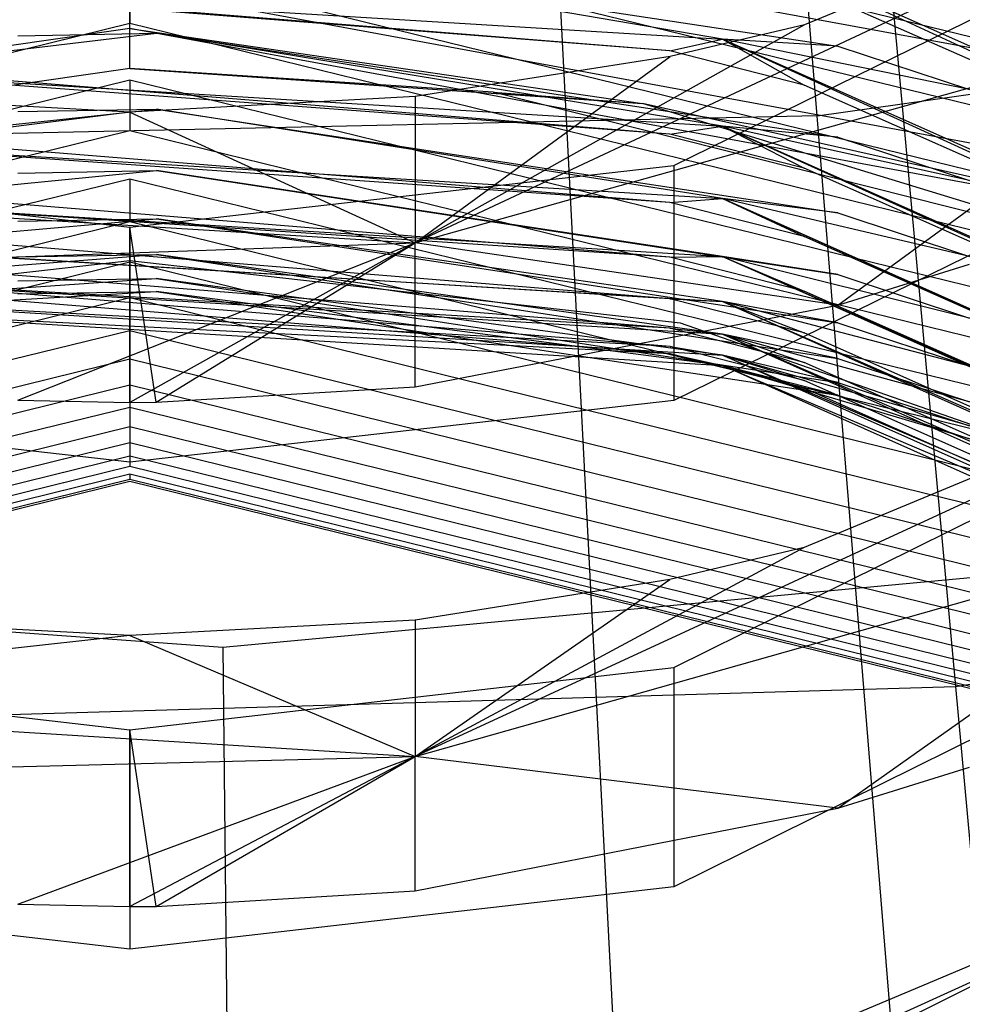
# Model space of a CAD drawing. Extents: x 0.1 to 26.5, y -19.1 to 0.
# Tile 100 of 256: x 13.297 to 13.432, y -13.104 to -12.964. Entities that reach past the tile are written whole.
import ezdxf

# ---------------------------------------------------------------- set-up
doc = ezdxf.new("R2010")
doc.units = 0
doc.header["$LTSCALE"] = 2.54
doc.layers.get('0').update_dxf_attribs({"linetype": 'CONTINUOUS'})

# ---------------------------------------------------------------- blocks, each defined once
blk = doc.blocks.new('7777_STL')
at = {"color": 0}
for p, q in [((13.40239, -12.75188, 37.81274), (13.43054, -13.05885, 37.69436)), ((13.40239, -12.75188, 37.81274), (13.43054, -13.05885, 37.69436)), ((13.41089, -12.97767, 25.98169), (13.397, -12.80725, 25.85699)), ((13.41089, -12.97767, 25.98169), (13.397, -12.80725, 25.85699)), ((13.39051, -12.98474, 11.54432), (13.52754, -12.91744, 11.51896)), ((13.39051, -12.98474, 11.54432), (13.52754, -12.91744, 11.51896)), ((13.49866, -12.92784, 11.64339), (13.35369, -12.99575, 11.60952)), ((13.49866, -12.92784, 11.64339), (13.35369, -12.99575, 11.60952)), ((13.49866, -12.92784, 11.64339), (13.40906, -12.96473, 11.65838)), ((13.49866, -12.92784, 11.64339), (13.40906, -12.96473, 11.65838)), ((13.46339, -12.97401, 8.87487), (13.31313, -12.93717, 8.8711)), ((13.46339, -12.97401, 8.87487), (13.31313, -12.93717, 8.8711)), ((13.46488, -12.97398, 6.82792), (13.31313, -12.94596, 6.82792)), ((13.46488, -12.97398, 6.82792), (13.31313, -12.94596, 6.82792)), ((13.31313, -12.9468, 8.77677), (13.46339, -12.98365, 8.78054)), ((13.31313, -12.9468, 8.77677), (13.46339, -12.98365, 8.78054)), ((13.52754, -12.95088, 11.43023), (13.39051, -13.01818, 11.45558)), ((13.52754, -12.95088, 11.43023), (13.39051, -13.01818, 11.45558)), ((13.50995, -13.00224, 8.53505), (13.39744, -12.95213, 8.53097)), ((13.39744, -12.95213, 8.53097), (13.49864, -12.99897, 8.48316)), ((13.39744, -12.95213, 8.53097), (13.49864, -12.99897, 8.48316)), ((13.50995, -13.00224, 8.53505), (13.39744, -12.95213, 8.53097)), ((13.31692, -12.95302, 8.38458), (13.41384, -12.96776, 8.3857)), ((13.39744, -12.96678, 8.33556), (13.31692, -12.95302, 8.38458)), ((13.39744, -12.96678, 8.33556), (13.31692, -12.95302, 8.38458)), ((13.31692, -12.95302, 8.38458), (13.41384, -12.96776, 8.3857)), ((13.46339, -12.99305, 8.67965), (13.31313, -12.95615, 8.67638)), ((13.31313, -12.95615, 8.67638), (13.31313, -12.96452, 8.58193)), ((13.46339, -12.99305, 8.67965), (13.31313, -12.95615, 8.67638)), ((13.31313, -12.95615, 8.67638), (13.31313, -12.96452, 8.58193)), ((13.41089, -12.97767, 25.98169), (13.55205, -12.95769, 25.98169)), ((13.41089, -12.97767, 25.98169), (13.55205, -12.95769, 25.98169)), ((13.38994, -12.96846, 8.28433), (13.27089, -12.95905, 8.33503)), ((13.27089, -12.95905, 8.33503), (13.39744, -12.96678, 8.33556)), ((13.27089, -12.95905, 8.33503), (13.39744, -12.96678, 8.33556)), ((13.38994, -12.96846, 8.28433), (13.27089, -12.95905, 8.33503)), ((13.49864, -12.99897, 8.48316), (13.40904, -12.95927, 8.48015)), ((13.49864, -12.99897, 8.48316), (13.40904, -12.95927, 8.48015)), ((13.38994, -12.96846, 8.28433), (13.29222, -12.96057, 8.28383)), ((13.38994, -12.96846, 8.28433), (13.29222, -12.96057, 8.28383)), ((13.31313, -12.96528, 6.85804), (13.31313, -12.9595, 6.85307)), ((13.46005, -12.98663, 6.85307), (13.31313, -12.9595, 6.85307)), ((13.31313, -12.96528, 6.85804), (13.31313, -12.9595, 6.85307)), ((13.46005, -12.98663, 6.85307), (13.31313, -12.9595, 6.85307)), ((13.35369, -12.99575, 11.60952), (13.47077, -12.96298, 11.5968)), ((13.35369, -12.99575, 11.60952), (13.47077, -12.96298, 11.5968)), ((13.3744, -12.96256, 26.09788), (13.38244, -13.11793, 26.25179)), ((13.3744, -12.96256, 26.09788), (13.38244, -13.11793, 26.25179)), ((13.41382, -13.0046, 11.5518), (13.47077, -12.96298, 11.5968)), ((13.41382, -13.0046, 11.5518), (13.47077, -12.96298, 11.5968)), ((13.16287, -13.00141, 8.5852), (13.31313, -12.96452, 8.58193)), ((13.16287, -13.00141, 8.5852), (13.31313, -12.96452, 8.58193)), ((13.31313, -12.96452, 8.58193), (13.46339, -13.00141, 8.5852)), ((13.31313, -12.96452, 8.58193), (13.46339, -13.00141, 8.5852)), ((13.40906, -12.96473, 11.65838), (13.35369, -12.99575, 11.60952)), ((13.40906, -12.96473, 11.65838), (13.35369, -12.99575, 11.60952)), ((13.40906, -12.96473, 11.65838), (13.38997, -12.96924, 11.66021)), ((13.40906, -12.96473, 11.65838), (13.38997, -12.96924, 11.66021)), ((13.31313, -12.96528, 6.85804), (13.19948, -12.98154, 6.85804)), ((13.31313, -12.96528, 6.85804), (13.19948, -12.98154, 6.85804)), ((13.2709, -12.97144, 8.13929), (13.31692, -12.96595, 8.18915)), ((13.2709, -12.97144, 8.13929), (13.31692, -12.96595, 8.18915)), ((13.29721, -12.96629, 8.18918), (13.31692, -12.96595, 8.18915)), ((13.29721, -12.96629, 8.18918), (13.31692, -12.96595, 8.18915)), ((13.45799, -12.99203, 6.85804), (13.31313, -12.96528, 6.85804)), ((13.31313, -12.96528, 6.85804), (13.38606, -12.97593, 6.8595)), ((13.31313, -12.97095, 6.85965), (13.31313, -12.96528, 6.85804)), ((13.31313, -12.97095, 6.85965), (13.31313, -12.96528, 6.85804)), ((13.31313, -12.96528, 6.85804), (13.38606, -12.97593, 6.8595)), ((13.45799, -12.99203, 6.85804), (13.31313, -12.96528, 6.85804)), ((13.31692, -12.96595, 8.18915), (13.41384, -12.9807, 8.1901)), ((13.39744, -12.97917, 8.13974), (13.31692, -12.96595, 8.18915)), ((13.39744, -12.97917, 8.13974), (13.31692, -12.96595, 8.18915)), ((13.31692, -12.96595, 8.18915), (13.41384, -12.9807, 8.1901)), ((13.38994, -12.96846, 8.28433), (13.39744, -12.96678, 8.33556)), ((13.38994, -12.96846, 8.28433), (13.39744, -12.96678, 8.33556)), ((13.41384, -12.96776, 8.3857), (13.39744, -12.96678, 8.33556)), ((13.41384, -12.96776, 8.3857), (13.39744, -12.96678, 8.33556)), ((13.43254, -12.97394, 8.38617), (13.39744, -12.96678, 8.33556)), ((13.43254, -12.97394, 8.38617), (13.39744, -12.96678, 8.33556)), ((13.50995, -13.01694, 8.33903), (13.39744, -12.96678, 8.33556)), ((13.39744, -12.96678, 8.33556), (13.40904, -12.97332, 8.28464)), ((13.39744, -12.96678, 8.33556), (13.40904, -12.97332, 8.28464)), ((13.39744, -12.96678, 8.33556), (13.49864, -13.01305, 8.28718)), ((13.39744, -12.96678, 8.33556), (13.49864, -13.01305, 8.28718)), ((13.50995, -13.01694, 8.33903), (13.39744, -12.96678, 8.33556)), ((13.41384, -12.96776, 8.3857), (13.43254, -12.97394, 8.38617)), ((13.41384, -12.96776, 8.3857), (13.43254, -12.97394, 8.38617)), ((13.38997, -12.96924, 11.66021), (13.35369, -12.97496, 11.66254)), ((13.35369, -12.99575, 11.60952), (13.38997, -12.96924, 11.66021)), ((13.35369, -12.99575, 11.60952), (13.38997, -12.96924, 11.66021)), ((13.38997, -12.96924, 11.66021), (13.35369, -12.97496, 11.66254)), ((13.40904, -12.97332, 8.28464), (13.38994, -12.96846, 8.28433)), ((13.40904, -12.97332, 8.28464), (13.38994, -12.96846, 8.28433)), ((13.31313, -12.97095, 6.85965), (13.20107, -12.98699, 6.85965)), ((13.31313, -12.97095, 6.85965), (13.20107, -12.98699, 6.85965)), ((13.38994, -12.98028, 8.08848), (13.2709, -12.97144, 8.13929)), ((13.2709, -12.97144, 8.13929), (13.39744, -12.97917, 8.13974)), ((13.2709, -12.97144, 8.13929), (13.39744, -12.97917, 8.13974)), ((13.38994, -12.98028, 8.08848), (13.2709, -12.97144, 8.13929)), ((13.36481, -12.97433, 6.85965), (13.31313, -12.97095, 6.85965)), ((13.31313, -12.97095, 6.85965), (13.38606, -12.97593, 6.8595)), ((13.31313, -12.97261, 8.48116), (13.16287, -13.00954, 8.48396)), ((13.31313, -12.97261, 8.48116), (13.16287, -13.00954, 8.48396)), ((13.38994, -12.98028, 8.08848), (13.29222, -12.97238, 8.08806)), ((13.38994, -12.98028, 8.08848), (13.29222, -12.97238, 8.08806)), ((13.46339, -13.00954, 8.48396), (13.31313, -12.97261, 8.48116)), ((13.31313, -12.97261, 8.48116), (13.31313, -12.97978, 8.38661)), ((13.46339, -13.00954, 8.48396), (13.31313, -12.97261, 8.48116)), ((13.31313, -12.97261, 8.48116), (13.31313, -12.97978, 8.38661)), ((13.49864, -13.01305, 8.28718), (13.40904, -12.97332, 8.28464)), ((13.49864, -13.01305, 8.28718), (13.40904, -12.97332, 8.28464)), ((13.45596, -12.99733, 6.85965), (13.36481, -12.97433, 6.85965)), ((13.36481, -12.97433, 6.85965), (13.38606, -12.97593, 6.8595)), ((13.45596, -12.99733, 6.85965), (13.36481, -12.97433, 6.85965)), ((13.31313, -12.97715, 11.66342), (13.27261, -12.97497, 11.66254)), ((13.31313, -12.97715, 11.66342), (13.27261, -12.97497, 11.66254)), ((13.35369, -12.97496, 11.66254), (13.31313, -12.97715, 11.66342)), ((13.35369, -12.97496, 11.66254), (13.31313, -12.97715, 11.66342)), ((13.35369, -12.97496, 11.66254), (13.35369, -12.99575, 11.60952)), ((13.35369, -12.97496, 11.66254), (13.35369, -12.99575, 11.60952)), ((13.45596, -12.99733, 6.85965), (13.38606, -12.97593, 6.8595)), ((13.45799, -12.99203, 6.85804), (13.38606, -12.97593, 6.8595)), ((13.45799, -12.99203, 6.85804), (13.38606, -12.97593, 6.8595)), ((13.45596, -12.99733, 6.85965), (13.38606, -12.97593, 6.8595)), ((13.31313, -12.97715, 11.66342), (13.22729, -12.98799, 11.60651)), ((13.31313, -12.97715, 11.66342), (13.22729, -12.98799, 11.60651)), ((13.27089, -12.9817, 7.94319), (13.31692, -12.97673, 7.99333)), ((13.27089, -12.9817, 7.94319), (13.31692, -12.97673, 7.99333)), ((13.29721, -12.97707, 7.99335), (13.31692, -12.97673, 7.99333)), ((13.29721, -12.97707, 7.99335), (13.31692, -12.97673, 7.99333)), ((13.31313, -12.97715, 11.66342), (13.35369, -12.99575, 11.60952)), ((13.31313, -12.97715, 11.66342), (13.35369, -12.99575, 11.60952)), ((13.31692, -12.97673, 7.99333), (13.41384, -12.99149, 7.99411)), ((13.39744, -12.98944, 7.94356), (13.31692, -12.97673, 7.99333)), ((13.39744, -12.98944, 7.94356), (13.31692, -12.97673, 7.99333)), ((13.31692, -12.97673, 7.99333), (13.41384, -12.99149, 7.99411)), ((13.41089, -12.97767, 25.98169), (13.26835, -12.98081, 25.98169)), ((13.41089, -12.97767, 25.98169), (13.26835, -12.98081, 25.98169)), ((13.42357, -13.13321, 26.12463), (13.41089, -12.97767, 25.98169)), ((13.42357, -13.13321, 26.12463), (13.41089, -12.97767, 25.98169)), ((13.16287, -13.01671, 8.38941), (13.31313, -12.97978, 8.38661)), ((13.16287, -13.01671, 8.38941), (13.31313, -12.97978, 8.38661)), ((13.31313, -12.97978, 8.38661), (13.46339, -13.01671, 8.38941)), ((13.31313, -12.97978, 8.38661), (13.46339, -13.01671, 8.38941)), ((13.38994, -12.98028, 8.08848), (13.39744, -12.97917, 8.13974)), ((13.38994, -12.98028, 8.08848), (13.39744, -12.97917, 8.13974)), ((13.40904, -12.98514, 8.08873), (13.38994, -12.98028, 8.08848)), ((13.40904, -12.98514, 8.08873), (13.38994, -12.98028, 8.08848)), ((13.41384, -12.9807, 8.1901), (13.39744, -12.97917, 8.13974)), ((13.41384, -12.9807, 8.1901), (13.39744, -12.97917, 8.13974)), ((13.43254, -12.98689, 8.19049), (13.39744, -12.97917, 8.13974)), ((13.43254, -12.98689, 8.19049), (13.39744, -12.97917, 8.13974)), ((13.50995, -13.02937, 8.14264), (13.39744, -12.97917, 8.13974)), ((13.39744, -12.97917, 8.13974), (13.40904, -12.98514, 8.08873)), ((13.39744, -12.97917, 8.13974), (13.40904, -12.98514, 8.08873)), ((13.39744, -12.97917, 8.13974), (13.49864, -13.0249, 8.09083)), ((13.39744, -12.97917, 8.13974), (13.49864, -13.0249, 8.09083)), ((13.50995, -13.02937, 8.14264), (13.39744, -12.97917, 8.13974)), ((13.38994, -12.99001, 7.89226), (13.27089, -12.9817, 7.94319)), ((13.27089, -12.9817, 7.94319), (13.39744, -12.98944, 7.94356)), ((13.27089, -12.9817, 7.94319), (13.39744, -12.98944, 7.94356)), ((13.38994, -12.99001, 7.89226), (13.27089, -12.9817, 7.94319)), ((13.41384, -12.9807, 8.1901), (13.43254, -12.98689, 8.19049)), ((13.41384, -12.9807, 8.1901), (13.43254, -12.98689, 8.19049)), ((13.38994, -12.99001, 7.89226), (13.29222, -12.98211, 7.89193)), ((13.38994, -12.99001, 7.89226), (13.29222, -12.98211, 7.89193)), ((13.23575, -12.98474, 11.54432), (13.31313, -12.99353, 11.54763)), ((13.23575, -12.98474, 11.54432), (13.31313, -12.99353, 11.54763)), ((13.27089, -12.98996, 7.74677), (13.31691, -12.98548, 7.79716)), ((13.27089, -12.98996, 7.74677), (13.31691, -12.98548, 7.79716)), ((13.29721, -12.98583, 7.79717), (13.31691, -12.98548, 7.79716)), ((13.29721, -12.98583, 7.79717), (13.31691, -12.98548, 7.79716)), ((13.31313, -12.99353, 11.54763), (13.39051, -12.98474, 11.54432)), ((13.31313, -12.99353, 11.54763), (13.39051, -12.98474, 11.54432)), ((13.31691, -12.98548, 7.79716), (13.41384, -13.00025, 7.79779)), ((13.39744, -12.9977, 7.74706), (13.31691, -12.98548, 7.79716)), ((13.39744, -12.9977, 7.74706), (13.31691, -12.98548, 7.79716)), ((13.31691, -12.98548, 7.79716), (13.41384, -13.00025, 7.79779)), ((13.39051, -12.98474, 11.54432), (13.39051, -13.01818, 11.45558)), ((13.39051, -12.98474, 11.54432), (13.39051, -13.01818, 11.45558)), ((13.49864, -13.0249, 8.09083), (13.40904, -12.98514, 8.08873)), ((13.49864, -13.0249, 8.09083), (13.40904, -12.98514, 8.08873)), ((13.31313, -12.98668, 8.2855), (13.16287, -13.02364, 8.28786)), ((13.31313, -12.98668, 8.2855), (13.16287, -13.02364, 8.28786)), ((13.46339, -13.02364, 8.28786), (13.31313, -12.98668, 8.2855)), ((13.31313, -12.98668, 8.2855), (13.31313, -12.99274, 8.19087)), ((13.46339, -13.02364, 8.28786), (13.31313, -12.98668, 8.2855)), ((13.31313, -12.98668, 8.2855), (13.31313, -12.99274, 8.19087)), ((13.22729, -12.98799, 11.60651), (13.35369, -12.99575, 11.60952)), ((13.22729, -12.98799, 11.60651), (13.35369, -12.99575, 11.60952)), ((13.39051, -13.05615, 11.34911), (13.52754, -12.98823, 11.32545)), ((13.39051, -13.05615, 11.34911), (13.52754, -12.98823, 11.32545)), ((13.38994, -12.99777, 7.69573), (13.27089, -12.98996, 7.74677)), ((13.27089, -12.98996, 7.74677), (13.39744, -12.9977, 7.74706)), ((13.27089, -12.98996, 7.74677), (13.39744, -12.9977, 7.74706)), ((13.38994, -12.99777, 7.69573), (13.27089, -12.98996, 7.74677)), ((13.38994, -12.99777, 7.69573), (13.29222, -12.98987, 7.69547)), ((13.38994, -12.99777, 7.69573), (13.29222, -12.98987, 7.69547)), ((13.38994, -12.99001, 7.89226), (13.39744, -12.98944, 7.94356)), ((13.38994, -12.99001, 7.89226), (13.39744, -12.98944, 7.94356)), ((13.40904, -12.99487, 7.89247), (13.38994, -12.99001, 7.89226)), ((13.40904, -12.99487, 7.89247), (13.38994, -12.99001, 7.89226)), ((13.41384, -12.99149, 7.99411), (13.39744, -12.98944, 7.94356)), ((13.41384, -12.99149, 7.99411), (13.39744, -12.98944, 7.94356)), ((13.43254, -12.99768, 7.99444), (13.39744, -12.98944, 7.94356)), ((13.43254, -12.99768, 7.99444), (13.39744, -12.98944, 7.94356)), ((13.50995, -13.03966, 7.94593), (13.39744, -12.98944, 7.94356)), ((13.39744, -12.98944, 7.94356), (13.40904, -12.99487, 7.89247)), ((13.39744, -12.98944, 7.94356), (13.40904, -12.99487, 7.89247)), ((13.39744, -12.98944, 7.94356), (13.49864, -13.03465, 7.89416)), ((13.39744, -12.98944, 7.94356), (13.49864, -13.03465, 7.89416)), ((13.50995, -13.03966, 7.94593), (13.39744, -12.98944, 7.94356)), ((13.41384, -12.99149, 7.99411), (13.43254, -12.99768, 7.99444)), ((13.41384, -12.99149, 7.99411), (13.43254, -12.99768, 7.99444)), ((13.16287, -13.0297, 8.19323), (13.31313, -12.99274, 8.19087)), ((13.16287, -13.0297, 8.19323), (13.31313, -12.99274, 8.19087)), ((13.27089, -12.99635, 7.55007), (13.31691, -12.99234, 7.60068)), ((13.27089, -12.99635, 7.55007), (13.31691, -12.99234, 7.60068)), ((13.29721, -12.99268, 7.60069), (13.31691, -12.99234, 7.60068)), ((13.29721, -12.99268, 7.60069), (13.31691, -12.99234, 7.60068)), ((13.31313, -12.99274, 8.19087), (13.46339, -13.0297, 8.19323)), ((13.31313, -12.99274, 8.19087), (13.46339, -13.0297, 8.19323)), ((13.31691, -12.99234, 7.60068), (13.41383, -13.00712, 7.60116)), ((13.39744, -13.0041, 7.55028), (13.31691, -12.99234, 7.60068)), ((13.39744, -13.0041, 7.55028), (13.31691, -12.99234, 7.60068)), ((13.31691, -12.99234, 7.60068), (13.41383, -13.00712, 7.60116)), ((13.31689, -13.01843, 11.55701), (13.31313, -12.99353, 11.54763)), ((13.31313, -13.01845, 11.55702), (13.31313, -12.99353, 11.54763)), ((13.31313, -12.99353, 11.54763), (13.31313, -13.02697, 11.4589)), ((13.31313, -12.99353, 11.54763), (13.31313, -13.02697, 11.4589)), ((13.20083, -13.00113, 11.55049), (13.35369, -12.99575, 11.60952)), ((13.20083, -13.00113, 11.55049), (13.35369, -12.99575, 11.60952)), ((13.38995, -13.0037, 7.49891), (13.29222, -12.99579, 7.49872)), ((13.38995, -13.0037, 7.49891), (13.29222, -12.99579, 7.49872)), ((13.29718, -13.01811, 11.55689), (13.35369, -12.99575, 11.60952)), ((13.29718, -13.01811, 11.55689), (13.35369, -12.99575, 11.60952)), ((13.35369, -12.99575, 11.60952), (13.31313, -13.01845, 11.55702)), ((13.35369, -12.99575, 11.60952), (13.31313, -13.01845, 11.55702)), ((13.31689, -13.01843, 11.55701), (13.35369, -12.99575, 11.60952)), ((13.31689, -13.01843, 11.55701), (13.35369, -12.99575, 11.60952)), ((13.35369, -13.01624, 11.55619), (13.35369, -12.99575, 11.60952)), ((13.35369, -13.01624, 11.55619), (13.35369, -12.99575, 11.60952)), ((13.41382, -13.0046, 11.5518), (13.35369, -12.99575, 11.60952)), ((13.41382, -13.0046, 11.5518), (13.35369, -12.99575, 11.60952)), ((13.49864, -13.03465, 7.89416), (13.40904, -12.99487, 7.89247)), ((13.49864, -13.03465, 7.89416), (13.40904, -12.99487, 7.89247)), ((13.38995, -13.0037, 7.49891), (13.27089, -12.99635, 7.55007)), ((13.27089, -12.99635, 7.55007), (13.39744, -13.0041, 7.55028)), ((13.27089, -12.99635, 7.55007), (13.39744, -13.0041, 7.55028)), ((13.38995, -13.0037, 7.49891), (13.27089, -12.99635, 7.55007)), ((13.31313, -12.99852, 8.08944), (13.16287, -13.0355, 8.09139)), ((13.31313, -12.99852, 8.08944), (13.16287, -13.0355, 8.09139)), ((13.23486, -13.00711, 1.05608), (13.31313, -12.99829, 1.05608)), ((13.23486, -13.00711, 1.05608), (13.31313, -12.99829, 1.05608)), ((13.23486, -13.00711, 1.51588), (13.31313, -12.99829, 1.51588)), ((13.23486, -13.00711, 1.51588), (13.31313, -12.99829, 1.51588)), ((13.27089, -13.00099, 7.35311), (13.31691, -12.99742, 7.40391)), ((13.27089, -13.00099, 7.35311), (13.31691, -12.99742, 7.40391)), ((13.2972, -12.99776, 7.40392), (13.31691, -12.99742, 7.40391)), ((13.2972, -12.99776, 7.40392), (13.31691, -12.99742, 7.40391)), ((13.31313, -12.99829, 1.05608), (13.39139, -13.00711, 1.05608)), ((13.31313, -12.99829, 1.05608), (13.39139, -13.00711, 1.05608)), ((13.31313, -12.99829, 1.05608), (13.31313, -12.99829, 1.51588)), ((13.31313, -12.99829, 1.51588), (13.39139, -13.00711, 1.51588)), ((13.31313, -12.99829, 1.05608), (13.31313, -12.99829, 1.51588)), ((13.31313, -12.99829, 1.51588), (13.39139, -13.00711, 1.51588)), ((13.46339, -13.0355, 8.09139), (13.31313, -12.99852, 8.08944)), ((13.31313, -12.99852, 8.08944), (13.31313, -13.00352, 7.99475)), ((13.46339, -13.0355, 8.09139), (13.31313, -12.99852, 8.08944)), ((13.31313, -12.99852, 8.08944), (13.31313, -13.00352, 7.99475)), ((13.31691, -12.99742, 7.40391), (13.41383, -13.01219, 7.40426)), ((13.39744, -13.00874, 7.35326), (13.31691, -12.99742, 7.40391)), ((13.39744, -13.00874, 7.35326), (13.31691, -12.99742, 7.40391)), ((13.31691, -12.99742, 7.40391), (13.41383, -13.01219, 7.40426)), ((13.38994, -12.99777, 7.69573), (13.39744, -12.9977, 7.74706)), ((13.38994, -12.99777, 7.69573), (13.39744, -12.9977, 7.74706)), ((13.40905, -13.00264, 7.69589), (13.38994, -12.99777, 7.69573)), ((13.40905, -13.00264, 7.69589), (13.38994, -12.99777, 7.69573)), ((13.41384, -13.00025, 7.79779), (13.39744, -12.9977, 7.74706)), ((13.41384, -13.00025, 7.79779), (13.39744, -12.9977, 7.74706)), ((13.43254, -13.00645, 7.79805), (13.39744, -12.9977, 7.74706)), ((13.43254, -13.00645, 7.79805), (13.39744, -12.9977, 7.74706)), ((13.50995, -13.04795, 7.74893), (13.39744, -12.9977, 7.74706)), ((13.39744, -12.9977, 7.74706), (13.40905, -13.00264, 7.69589)), ((13.39744, -12.9977, 7.74706), (13.40905, -13.00264, 7.69589)), ((13.39744, -12.9977, 7.74706), (13.49864, -13.04243, 7.69719)), ((13.39744, -12.9977, 7.74706), (13.49864, -13.04243, 7.69719)), ((13.50995, -13.04795, 7.74893), (13.39744, -12.9977, 7.74706)), ((13.38995, -13.0079, 7.30184), (13.29223, -12.99999, 7.30172)), ((13.38995, -13.0079, 7.30184), (13.29223, -12.99999, 7.30172)), ((13.41382, -13.0046, 11.5518), (13.43253, -12.9988, 11.54961)), ((13.41382, -13.0046, 11.5518), (13.43253, -12.9988, 11.54961)), ((13.27089, -13.00398, 7.15593), (13.3169, -13.00082, 7.2069)), ((13.27089, -13.00398, 7.15593), (13.3169, -13.00082, 7.2069)), ((13.38995, -13.0079, 7.30184), (13.27089, -13.00099, 7.35311)), ((13.27089, -13.00099, 7.35311), (13.39744, -13.00874, 7.35326)), ((13.27089, -13.00099, 7.35311), (13.39744, -13.00874, 7.35326)), ((13.38995, -13.0079, 7.30184), (13.27089, -13.00099, 7.35311)), ((13.2972, -13.00117, 7.2069), (13.3169, -13.00082, 7.2069)), ((13.2972, -13.00117, 7.2069), (13.3169, -13.00082, 7.2069)), ((13.3169, -13.00082, 7.2069), (13.41383, -13.0156, 7.20712)), ((13.39744, -13.01173, 7.15602), (13.3169, -13.00082, 7.2069)), ((13.39744, -13.01173, 7.15602), (13.3169, -13.00082, 7.2069)), ((13.3169, -13.00082, 7.2069), (13.41383, -13.0156, 7.20712)), ((13.41384, -13.00025, 7.79779), (13.43254, -13.00645, 7.79805)), ((13.41384, -13.00025, 7.79779), (13.43254, -13.00645, 7.79805)), ((13.27089, -13.00544, 6.95856), (13.3169, -13.00266, 7.00967)), ((13.27089, -13.00544, 6.95856), (13.3169, -13.00266, 7.00967)), ((13.38996, -13.01049, 7.10455), (13.29223, -13.00257, 7.10449)), ((13.38996, -13.01049, 7.10455), (13.29223, -13.00257, 7.10449)), ((13.2972, -13.00301, 7.00967), (13.3169, -13.00266, 7.00967)), ((13.2972, -13.00301, 7.00967), (13.3169, -13.00266, 7.00967)), ((13.3169, -13.00266, 7.00967), (13.41383, -13.01744, 7.00978)), ((13.39744, -13.01319, 6.95859), (13.3169, -13.00266, 7.00967)), ((13.39744, -13.01319, 6.95859), (13.3169, -13.00266, 7.00967)), ((13.3169, -13.00266, 7.00967), (13.41383, -13.01744, 7.00978)), ((13.49865, -13.00184, 11.44943), (13.35369, -13.06883, 11.41394)), ((13.49865, -13.00184, 11.44943), (13.35369, -13.06883, 11.41394)), ((13.49865, -13.00184, 11.44943), (13.40905, -13.03909, 11.46347)), ((13.49865, -13.00184, 11.44943), (13.40905, -13.03909, 11.46347)), ((13.49864, -13.04243, 7.69719), (13.40905, -13.00264, 7.69589)), ((13.49864, -13.04243, 7.69719), (13.40905, -13.00264, 7.69589)), ((13.16287, -13.0405, 7.9967), (13.31313, -13.00352, 7.99475)), ((13.16287, -13.0405, 7.9967), (13.31313, -13.00352, 7.99475)), ((13.38996, -13.01049, 7.10455), (13.27089, -13.00398, 7.15593)), ((13.27089, -13.00398, 7.15593), (13.39744, -13.01173, 7.15602)), ((13.27089, -13.00398, 7.15593), (13.39744, -13.01173, 7.15602)), ((13.38996, -13.01049, 7.10455), (13.27089, -13.00398, 7.15593)), ((13.38996, -13.01155, 6.90706), (13.29223, -13.00364, 6.90706)), ((13.38996, -13.01155, 6.90706), (13.29223, -13.00364, 6.90706)), ((13.31313, -13.00352, 7.99475), (13.46339, -13.0405, 7.9967)), ((13.31313, -13.00352, 7.99475), (13.46339, -13.0405, 7.9967)), ((13.40905, -13.00856, 7.49902), (13.38995, -13.0037, 7.49891)), ((13.38995, -13.0037, 7.49891), (13.39744, -13.0041, 7.55028)), ((13.38995, -13.0037, 7.49891), (13.39744, -13.0041, 7.55028)), ((13.40905, -13.00856, 7.49902), (13.38995, -13.0037, 7.49891)), ((13.41383, -13.00712, 7.60116), (13.39744, -13.0041, 7.55028)), ((13.41383, -13.00712, 7.60116), (13.39744, -13.0041, 7.55028)), ((13.43254, -13.01331, 7.60136), (13.39744, -13.0041, 7.55028)), ((13.43254, -13.01331, 7.60136), (13.39744, -13.0041, 7.55028)), ((13.50995, -13.05436, 7.55169), (13.39744, -13.0041, 7.55028)), ((13.39744, -13.0041, 7.55028), (13.40905, -13.00856, 7.49902)), ((13.39744, -13.0041, 7.55028), (13.40905, -13.00856, 7.49902)), ((13.39744, -13.0041, 7.55028), (13.49865, -13.04837, 7.49997)), ((13.39744, -13.0041, 7.55028), (13.49865, -13.04837, 7.49997)), ((13.50995, -13.05436, 7.55169), (13.39744, -13.0041, 7.55028)), ((13.38996, -13.01155, 6.90706), (13.27089, -13.00544, 6.95856)), ((13.27089, -13.00544, 6.95856), (13.39744, -13.01319, 6.95859)), ((13.27089, -13.00544, 6.95856), (13.39744, -13.01319, 6.95859)), ((13.38996, -13.01155, 6.90706), (13.27089, -13.00544, 6.95856)), ((13.35369, -13.01624, 11.55619), (13.41382, -13.0046, 11.5518)), ((13.35369, -13.01624, 11.55619), (13.41382, -13.0046, 11.5518)), ((13.31313, -13.00825, 7.89304), (13.16287, -13.04525, 7.89461)), ((13.31313, -13.00825, 7.89304), (13.16287, -13.04525, 7.89461)), ((13.46339, -13.04525, 7.89461), (13.31313, -13.00825, 7.89304)), ((13.31313, -13.00825, 7.89304), (13.31313, -13.01227, 7.7983)), ((13.46339, -13.04525, 7.89461), (13.31313, -13.00825, 7.89304)), ((13.31313, -13.00825, 7.89304), (13.31313, -13.01227, 7.7983)), ((13.40905, -13.01277, 7.30191), (13.38995, -13.0079, 7.30184)), ((13.38995, -13.0079, 7.30184), (13.39744, -13.00874, 7.35326)), ((13.38995, -13.0079, 7.30184), (13.39744, -13.00874, 7.35326)), ((13.40905, -13.01277, 7.30191), (13.38995, -13.0079, 7.30184)), ((13.39139, -13.00711, 1.05608), (13.46573, -13.03312, 1.05608)), ((13.39139, -13.00711, 1.05608), (13.46573, -13.03312, 1.05608)), ((13.39139, -13.00711, 1.05608), (13.39139, -13.00711, 1.51588)), ((13.39139, -13.00711, 1.51588), (13.46573, -13.03312, 1.51588)), ((13.39139, -13.00711, 1.05608), (13.39139, -13.00711, 1.51588)), ((13.39139, -13.00711, 1.51588), (13.46573, -13.03312, 1.51588)), ((13.41383, -13.00712, 7.60116), (13.43254, -13.01331, 7.60136)), ((13.41383, -13.00712, 7.60116), (13.43254, -13.01331, 7.60136)), ((13.41383, -13.01219, 7.40426), (13.39744, -13.00874, 7.35326)), ((13.41383, -13.01219, 7.40426), (13.39744, -13.00874, 7.35326)), ((13.43254, -13.01839, 7.40441), (13.39744, -13.00874, 7.35326)), ((13.43254, -13.01839, 7.40441), (13.39744, -13.00874, 7.35326)), ((13.50995, -13.05901, 7.35423), (13.39744, -13.00874, 7.35326)), ((13.39744, -13.00874, 7.35326), (13.40905, -13.01277, 7.30191)), ((13.39744, -13.00874, 7.35326), (13.40905, -13.01277, 7.30191)), ((13.39744, -13.00874, 7.35326), (13.49865, -13.05258, 7.30252)), ((13.39744, -13.00874, 7.35326), (13.49865, -13.05258, 7.30252)), ((13.50995, -13.05901, 7.35423), (13.39744, -13.00874, 7.35326)), ((13.49865, -13.04837, 7.49997), (13.40905, -13.00856, 7.49902)), ((13.49865, -13.04837, 7.49997), (13.40905, -13.00856, 7.49902)), ((13.40905, -13.01535, 7.10459), (13.38996, -13.01049, 7.10455)), ((13.38996, -13.01049, 7.10455), (13.39744, -13.01173, 7.15602)), ((13.38996, -13.01049, 7.10455), (13.39744, -13.01173, 7.15602)), ((13.40905, -13.01535, 7.10459), (13.38996, -13.01049, 7.10455)), ((13.16287, -13.04927, 7.79987), (13.31313, -13.01227, 7.7983)), ((13.16287, -13.04927, 7.79987), (13.31313, -13.01227, 7.7983)), ((13.31313, -13.01227, 7.7983), (13.46339, -13.04927, 7.79987)), ((13.31313, -13.01227, 7.7983), (13.46339, -13.04927, 7.79987)), ((13.40905, -13.01642, 6.90706), (13.38996, -13.01155, 6.90706)), ((13.38996, -13.01155, 6.90706), (13.39744, -13.01319, 6.95859)), ((13.38996, -13.01155, 6.90706), (13.39744, -13.01319, 6.95859)), ((13.40905, -13.01642, 6.90706), (13.38996, -13.01155, 6.90706)), ((13.41383, -13.0156, 7.20712), (13.39744, -13.01173, 7.15602)), ((13.41383, -13.0156, 7.20712), (13.39744, -13.01173, 7.15602)), ((13.43253, -13.0218, 7.20722), (13.39744, -13.01173, 7.15602)), ((13.43253, -13.0218, 7.20722), (13.39744, -13.01173, 7.15602)), ((13.50995, -13.06201, 7.15658), (13.39744, -13.01173, 7.15602)), ((13.39744, -13.01173, 7.15602), (13.40905, -13.01535, 7.10459)), ((13.39744, -13.01173, 7.15602), (13.40905, -13.01535, 7.10459)), ((13.39744, -13.01173, 7.15602), (13.49865, -13.05516, 7.10488)), ((13.39744, -13.01173, 7.15602), (13.49865, -13.05516, 7.10488)), ((13.50995, -13.06201, 7.15658), (13.39744, -13.01173, 7.15602)), ((13.41383, -13.01219, 7.40426), (13.43254, -13.01839, 7.40441)), ((13.41383, -13.01219, 7.40426), (13.43254, -13.01839, 7.40441)), ((13.41383, -13.01744, 7.00978), (13.39744, -13.01319, 6.95859)), ((13.41383, -13.01744, 7.00978), (13.39744, -13.01319, 6.95859)), ((13.43253, -13.02364, 7.00982), (13.39744, -13.01319, 6.95859)), ((13.43253, -13.02364, 7.00982), (13.39744, -13.01319, 6.95859)), ((13.50995, -13.06346, 6.95877), (13.39744, -13.01319, 6.95859)), ((13.39744, -13.01319, 6.95859), (13.40905, -13.01642, 6.90706)), ((13.39744, -13.01319, 6.95859), (13.40905, -13.01642, 6.90706)), ((13.39744, -13.01319, 6.95859), (13.49865, -13.05623, 6.90706)), ((13.39744, -13.01319, 6.95859), (13.49865, -13.05623, 6.90706)), ((13.50995, -13.06346, 6.95877), (13.39744, -13.01319, 6.95859)), ((13.49865, -13.05258, 7.30252), (13.40905, -13.01277, 7.30191)), ((13.49865, -13.05258, 7.30252), (13.40905, -13.01277, 7.30191)), ((13.49865, -13.05516, 7.10488), (13.40905, -13.01535, 7.10459)), ((13.49865, -13.05516, 7.10488), (13.40905, -13.01535, 7.10459)), ((13.31313, -13.016, 7.69632), (13.16287, -13.05302, 7.69754)), ((13.31313, -13.016, 7.69632), (13.16287, -13.05302, 7.69754)), ((13.46339, -13.05302, 7.69754), (13.31313, -13.016, 7.69632)), ((13.31313, -13.016, 7.69632), (13.31313, -13.01911, 7.60155)), ((13.46339, -13.05302, 7.69754), (13.31313, -13.016, 7.69632)), ((13.31313, -13.016, 7.69632), (13.31313, -13.01911, 7.60155)), ((13.31689, -13.01843, 11.55701), (13.35369, -13.01624, 11.55619)), ((13.31689, -13.01843, 11.55701), (13.35369, -13.01624, 11.55619)), ((13.49865, -13.05623, 6.90706), (13.40905, -13.01642, 6.90706)), ((13.49865, -13.05623, 6.90706), (13.40905, -13.01642, 6.90706)), ((13.41383, -13.0156, 7.20712), (13.43253, -13.0218, 7.20722)), ((13.41383, -13.0156, 7.20712), (13.43253, -13.0218, 7.20722)), ((13.31313, -13.02697, 11.4589), (13.23575, -13.01818, 11.45558)), ((13.31313, -13.02697, 11.4589), (13.23575, -13.01818, 11.45558)), ((13.29718, -13.01811, 11.55689), (13.31313, -13.01845, 11.55702)), ((13.29718, -13.01811, 11.55689), (13.31313, -13.01845, 11.55702)), ((13.39051, -13.01818, 11.45558), (13.31313, -13.02697, 11.4589)), ((13.39051, -13.01818, 11.45558), (13.31313, -13.02697, 11.4589)), ((13.41383, -13.01744, 7.00978), (13.43253, -13.02364, 7.00982)), ((13.41383, -13.01744, 7.00978), (13.43253, -13.02364, 7.00982)), ((13.16287, -13.05612, 7.60276), (13.31313, -13.01911, 7.60155)), ((13.16287, -13.05612, 7.60276), (13.31313, -13.01911, 7.60155)), ((13.31313, -13.01845, 11.55702), (13.31689, -13.01843, 11.55701)), ((13.31313, -13.01911, 7.60155), (13.46339, -13.05612, 7.60276)), ((13.31313, -13.01911, 7.60155), (13.46339, -13.05612, 7.60276)), ((13.52754, -13.01944, 11.23591), (13.39051, -13.08735, 11.25957)), ((13.52754, -13.01944, 11.23591), (13.39051, -13.08735, 11.25957)), ((13.31313, -13.02192, 7.49934), (13.16287, -13.05894, 7.50022)), ((13.31313, -13.02192, 7.49934), (13.16287, -13.05894, 7.50022)), ((13.46339, -13.05894, 7.50022), (13.31313, -13.02192, 7.49934)), ((13.31313, -13.02192, 7.49934), (13.31313, -13.02416, 7.40454)), ((13.46339, -13.05894, 7.50022), (13.31313, -13.02192, 7.49934)), ((13.31313, -13.02192, 7.49934), (13.31313, -13.02416, 7.40454)), ((13.16287, -13.06119, 7.40542), (13.31313, -13.02416, 7.40454)), ((13.16287, -13.06119, 7.40542), (13.31313, -13.02416, 7.40454)), ((13.31313, -13.02416, 7.40454), (13.46339, -13.06119, 7.40542)), ((13.31313, -13.02416, 7.40454), (13.46339, -13.06119, 7.40542)), ((13.31313, -13.0261, 7.30212), (13.16287, -13.06313, 7.30268)), ((13.31313, -13.0261, 7.30212), (13.16287, -13.06313, 7.30268)), ((13.46339, -13.06313, 7.30268), (13.31313, -13.0261, 7.30212)), ((13.31313, -13.0261, 7.30212), (13.31313, -13.02754, 7.20731)), ((13.46339, -13.06313, 7.30268), (13.31313, -13.0261, 7.30212)), ((13.31313, -13.0261, 7.30212), (13.31313, -13.02754, 7.20731)), ((13.16287, -13.06458, 7.20787), (13.31313, -13.02754, 7.20731)), ((13.16287, -13.06458, 7.20787), (13.31313, -13.02754, 7.20731)), ((13.31313, -13.02754, 7.20731), (13.46339, -13.06458, 7.20787)), ((13.31313, -13.02754, 7.20731), (13.46339, -13.06458, 7.20787)), ((13.31313, -13.02867, 7.10468), (13.16287, -13.0657, 7.10496)), ((13.31313, -13.02867, 7.10468), (13.16287, -13.0657, 7.10496)), ((13.16287, -13.0664, 7.01014), (13.31313, -13.02936, 7.00986)), ((13.16287, -13.0664, 7.01014), (13.31313, -13.02936, 7.00986)), ((13.46339, -13.0657, 7.10496), (13.31313, -13.02867, 7.10468)), ((13.31313, -13.02867, 7.10468), (13.31313, -13.02936, 7.00986)), ((13.46339, -13.0657, 7.10496), (13.31313, -13.02867, 7.10468)), ((13.31313, -13.02867, 7.10468), (13.31313, -13.02936, 7.00986)), ((13.31313, -13.02936, 7.00986), (13.46339, -13.0664, 7.01014)), ((13.31313, -13.02936, 7.00986), (13.46339, -13.0664, 7.01014)), ((13.31313, -13.02972, 6.90706), (13.16287, -13.06676, 6.90706)), ((13.31313, -13.02972, 6.90706), (13.16287, -13.06676, 6.90706)), ((13.31313, -13.02972, 6.85965), (13.16287, -13.06676, 6.85965)), ((13.31313, -13.02972, 6.85965), (13.16287, -13.06676, 6.85965)), ((13.46339, -13.06676, 6.90706), (13.31313, -13.02972, 6.90706)), ((13.46339, -13.06676, 6.85965), (13.31313, -13.02972, 6.85965)), ((13.31313, -13.02972, 6.90706), (13.31313, -13.02972, 6.85965)), ((13.46339, -13.06676, 6.90706), (13.31313, -13.02972, 6.90706)), ((13.31313, -13.02972, 6.90706), (13.31313, -13.02972, 6.85965)), ((13.46339, -13.06676, 6.85965), (13.31313, -13.02972, 6.85965)), ((13.32636, -13.05327, 30.161), (13.53603, -13.0337, 30.161)), ((13.32636, -13.05327, 30.161), (13.53603, -13.0337, 30.161)), ((13.43054, -13.05885, 37.69436), (13.58701, -13.03471, 37.69436)), ((13.43054, -13.05885, 37.69436), (13.58701, -13.03471, 37.69436)), ((13.35369, -13.06883, 11.41394), (13.47077, -13.03575, 11.40205)), ((13.35369, -13.06883, 11.41394), (13.47077, -13.03575, 11.40205)), ((13.41383, -13.07619, 11.3561), (13.47077, -13.03575, 11.40205)), ((13.41383, -13.07619, 11.3561), (13.47077, -13.03575, 11.40205)), ((13.11634, -13.03806, 30.161), (13.32636, -13.05327, 30.161)), ((13.11634, -13.03806, 30.161), (13.32636, -13.05327, 30.161)), ((13.40905, -13.03909, 11.46347), (13.35369, -13.06883, 11.41394)), ((13.40905, -13.03909, 11.46347), (13.35369, -13.06883, 11.41394)), ((13.40905, -13.03909, 11.46347), (13.38995, -13.04365, 11.46518)), ((13.40905, -13.03909, 11.46347), (13.38995, -13.04365, 11.46518)), ((13.38995, -13.04365, 11.46518), (13.35369, -13.04943, 11.46736)), ((13.35369, -13.06883, 11.41394), (13.38995, -13.04365, 11.46518)), ((13.35369, -13.06883, 11.41394), (13.38995, -13.04365, 11.46518)), ((13.38995, -13.04365, 11.46518), (13.35369, -13.04943, 11.46736)), ((13.31313, -13.05163, 11.46819), (13.2726, -13.04943, 11.46736)), ((13.31313, -13.05163, 11.46819), (13.2726, -13.04943, 11.46736)), ((13.35369, -13.04943, 11.46736), (13.31313, -13.05163, 11.46819)), ((13.35369, -13.04943, 11.46736), (13.31313, -13.05163, 11.46819)), ((13.35369, -13.04943, 11.46736), (13.35369, -13.06883, 11.41394)), ((13.35369, -13.04943, 11.46736), (13.35369, -13.06883, 11.41394)), ((13.31313, -13.05163, 11.46819), (13.2273, -13.06099, 11.41112)), ((13.31313, -13.05163, 11.46819), (13.2273, -13.06099, 11.41112)), ((13.31313, -13.05163, 11.46819), (13.35369, -13.06883, 11.41394)), ((13.31313, -13.05163, 11.46819), (13.35369, -13.06883, 11.41394)), ((13.32636, -13.05327, 30.161), (13.32733, -13.14597, 30.17568)), ((13.32636, -13.05327, 30.161), (13.32733, -13.14597, 30.17568)), ((13.39051, -13.12263, 11.1524), (13.52754, -13.05416, 11.1304)), ((13.39051, -13.12263, 11.1524), (13.52754, -13.05416, 11.1304)), ((13.23575, -13.05615, 11.34911), (13.31313, -13.06502, 11.3522)), ((13.23575, -13.05615, 11.34911), (13.31313, -13.06502, 11.3522)), ((13.31313, -13.06502, 11.3522), (13.39051, -13.05615, 11.34911)), ((13.31313, -13.06502, 11.3522), (13.39051, -13.05615, 11.34911)), ((13.39051, -13.05615, 11.34911), (13.39051, -13.08735, 11.25957)), ((13.39051, -13.05615, 11.34911), (13.39051, -13.08735, 11.25957)), ((13.27229, -13.06357, 37.69436), (13.43054, -13.05885, 37.69436)), ((13.27229, -13.06357, 37.69436), (13.43054, -13.05885, 37.69436)), ((13.43054, -13.05885, 37.69436), (13.45721, -13.34977, 37.54046)), ((13.43054, -13.05885, 37.69436), (13.45721, -13.34977, 37.54046)), ((13.2273, -13.06099, 11.41112), (13.35369, -13.06883, 11.41394)), ((13.2273, -13.06099, 11.41112), (13.35369, -13.06883, 11.41394)), ((13.3169, -13.09015, 11.36096), (13.31313, -13.06502, 11.3522)), ((13.31313, -13.09017, 11.36097), (13.31313, -13.06502, 11.3522)), ((13.31313, -13.06502, 11.3522), (13.31313, -13.09622, 11.26266)), ((13.31313, -13.06502, 11.3522), (13.31313, -13.09622, 11.26266)), ((13.20084, -13.07269, 11.35488), (13.35369, -13.06883, 11.41394)), ((13.20084, -13.07269, 11.35488), (13.35369, -13.06883, 11.41394)), ((13.29719, -13.08982, 11.36085), (13.35369, -13.06883, 11.41394)), ((13.29719, -13.08982, 11.36085), (13.35369, -13.06883, 11.41394)), ((13.35369, -13.06883, 11.41394), (13.31313, -13.09017, 11.36097)), ((13.35369, -13.06883, 11.41394), (13.31313, -13.09017, 11.36097)), ((13.3169, -13.09015, 11.36096), (13.35369, -13.06883, 11.41394)), ((13.3169, -13.09015, 11.36096), (13.35369, -13.06883, 11.41394)), ((13.35369, -13.08794, 11.36019), (13.35369, -13.06883, 11.41394)), ((13.35369, -13.08794, 11.36019), (13.35369, -13.06883, 11.41394)), ((13.41383, -13.07619, 11.3561), (13.35369, -13.06883, 11.41394)), ((13.41383, -13.07619, 11.3561), (13.35369, -13.06883, 11.41394)), ((13.49864, -13.07087, 11.25383), (13.35369, -13.13693, 11.21679)), ((13.49864, -13.07087, 11.25383), (13.35369, -13.13693, 11.21679)), ((13.49864, -13.07087, 11.25383), (13.40905, -13.10847, 11.26693)), ((13.49864, -13.07087, 11.25383), (13.40905, -13.10847, 11.26693)), ((13.41383, -13.07619, 11.3561), (13.43253, -13.07034, 11.35406)), ((13.41383, -13.07619, 11.3561), (13.43253, -13.07034, 11.35406)), ((13.35369, -13.08794, 11.36019), (13.41383, -13.07619, 11.3561)), ((13.35369, -13.08794, 11.36019), (13.41383, -13.07619, 11.3561)), ((13.31313, -13.09622, 11.26266), (13.23575, -13.08735, 11.25957)), ((13.31313, -13.09622, 11.26266), (13.23575, -13.08735, 11.25957)), ((13.39051, -13.08735, 11.25957), (13.31313, -13.09622, 11.26266)), ((13.39051, -13.08735, 11.25957), (13.31313, -13.09622, 11.26266)), ((13.3169, -13.09015, 11.36096), (13.35369, -13.08794, 11.36019)), ((13.3169, -13.09015, 11.36096), (13.35369, -13.08794, 11.36019)), ((13.29719, -13.08982, 11.36085), (13.31313, -13.09017, 11.36097)), ((13.29719, -13.08982, 11.36085), (13.31313, -13.09017, 11.36097)), ((13.31313, -13.09017, 11.36097), (13.3169, -13.09015, 11.36096))]:
    blk.add_line(p, q, dxfattribs=at)
blk = doc.blocks.new('GROUP_2')
at = {"color": 0}
blk.add_blockref('7777_STL', (-0.13159, 19.10373, -0.15965), dxfattribs=at)

msp = doc.modelspace()

# ---------------------------------------------------------------- block references
at = {"color": 0}
msp.add_blockref('GROUP_2', (0.13159, -19.10373, 0.15965), dxfattribs=at)

doc.saveas('drawing.dxf')
